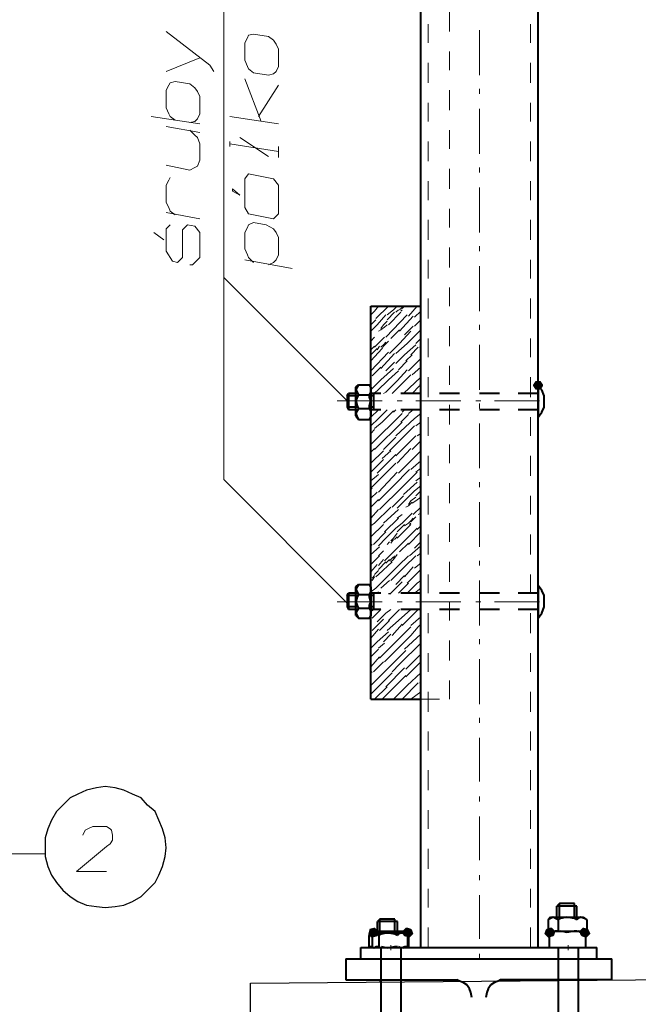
# Model space of a CAD drawing. Header units: millimetres. Extents: x 5545 to 136428, y -146986 to -36607.
# Tile 32 of 105: x 46081 to 46211, y -56251 to -56044. Entities that reach past the tile are written whole.
import ezdxf

# ---------------------------------------------------------------- set-up
doc = ezdxf.new("R2010")
doc.units = ezdxf.units.MM
doc.header["$LTSCALE"] = 8
doc.layers.add('1', color=7, linetype='Continuous')

msp = doc.modelspace()

# ---------------------------------------------------------------- hatches: boundary and pattern name
h = msp.add_hatch(color=7)
h.dxf.hatch_style = 2
h.paths.add_polyline_path([(46190.903, -56120.972), (46190.379, -56121.758), (46189.332, -56121.758), (46188.808, -56120.972), (46188.808, -56120.71), (46189.332, -56119.924), (46190.379, -56119.924), (46190.903, -56120.71)])
h = msp.add_hatch(color=7)
h.dxf.hatch_style = 2
h.paths.add_polyline_path([(46154.756, -56161.834), (46154.494, -56161.834), (46154.494, -56161.572), (46154.756, -56161.572), (46155.018, -56161.572), (46155.018, -56161.834)])
h = msp.add_hatch(color=7)
h.dxf.hatch_style = 2
h.paths.add_polyline_path([(46158.685, -56164.716), (46158.423, -56164.716), (46158.423, -56164.454), (46158.685, -56164.454), (46158.947, -56164.454), (46158.947, -56164.716)])
h = msp.add_hatch(color=7)
h.dxf.hatch_style = 2
h.paths.add_polyline_path([(46154.494, -56234.915), (46155.542, -56234.653), (46156.327, -56235.439), (46156.065, -56236.225), (46156.065, -56236.486), (46155.018, -56236.748), (46154.232, -56235.963)])
h = msp.add_hatch(color=7)
h.dxf.hatch_style = 2
h.paths.add_polyline_path([(46154.494, -56234.915), (46155.542, -56234.653), (46156.327, -56235.439), (46156.065, -56236.486), (46155.804, -56236.486), (46154.756, -56236.748), (46154.232, -56235.963), (46154.494, -56235.177)])
h = msp.add_hatch(color=7)
h.dxf.hatch_style = 2
h.paths.add_polyline_path([(46163.138, -56234.915), (46163.4, -56235.963), (46162.876, -56236.748), (46161.828, -56236.486), (46161.566, -56236.225), (46161.304, -56235.439), (46162.09, -56234.653)])
h = msp.add_hatch(color=7)
h.dxf.hatch_style = 2
h.paths.add_polyline_path([(46163.4, -56235.177), (46163.662, -56235.963), (46162.876, -56236.748), (46161.828, -56236.486), (46161.566, -56235.439), (46162.352, -56234.653), (46163.138, -56234.915)])
h = msp.add_hatch(color=7)
h.dxf.hatch_style = 2
h.paths.add_polyline_path([(46191.689, -56234.915), (46192.475, -56234.653), (46193.261, -56235.439), (46192.999, -56236.486), (46191.951, -56236.748), (46191.165, -56235.963), (46191.427, -56235.177)])
h = msp.add_hatch(color=7)
h.dxf.hatch_style = 2
h.paths.add_polyline_path([(46191.689, -56234.915), (46192.737, -56234.653), (46193.523, -56235.439), (46193.261, -56236.225), (46192.999, -56236.486), (46191.951, -56236.748), (46191.427, -56235.963)])
h = msp.add_hatch(color=7)
h.dxf.hatch_style = 2
h.paths.add_polyline_path([(46200.333, -56234.915), (46200.595, -56235.963), (46199.809, -56236.748), (46199.023, -56236.486), (46198.761, -56236.225), (46198.499, -56235.439), (46199.285, -56234.653)])
h = msp.add_hatch(color=7)
h.dxf.hatch_style = 2
h.paths.add_polyline_path([(46200.333, -56234.915), (46200.857, -56235.963), (46200.071, -56236.748), (46199.023, -56236.486), (46198.761, -56235.439), (46199.285, -56234.653)])
h = msp.add_hatch(color=7)
h.dxf.hatch_style = 2
h.paths.add_polyline_path([(46177.544, -56241.463), (46177.282, -56241.463), (46177.282, -56241.201), (46177.544, -56240.939), (46177.544, -56241.201)])

# ---------------------------------------------------------------- linework, layer by layer
at = {"color": 7}
msp.add_lwpolyline([(46129.454, -56246.344), (46234.554, -56245.41), (46234.554, -56394.956), (46129.454, -56394.956)], close=True, dxfattribs=at)
at = {"layer": '1', "color": 7, "lineweight": 40}
for points in [[(46165.233, -56238.844), (46165.233, -55813.981)], [(46189.855, -56238.844), (46189.855, -55813.981)], [(46154.756, -56104.208), (46165.233, -56104.208)], [(46154.756, -56186.718), (46154.756, -56104.208)], [(46151.613, -56121.234), (46152.136, -56120.71)], [(46152.136, -56120.71), (46151.874, -56121.234)], [(46152.136, -56120.71), (46154.494, -56120.71)], [(46154.756, -56121.234), (46154.494, -56120.71)], [(46154.756, -56121.234), (46154.494, -56120.71)], [(46189.855, -56120.71), (46189.855, -56127.52)], [(46149.779, -56123.068), (46150.041, -56122.544)], [(46151.874, -56122.544), (46150.041, -56122.544)], [(46150.041, -56122.544), (46150.041, -56125.949)], [(46151.874, -56121.234), (46151.613, -56121.758)], [(46151.613, -56127.259), (46151.613, -56121.234)], [(46151.613, -56121.758), (46151.874, -56122.282)], [(46151.874, -56122.282), (46152.136, -56122.806)], [(46152.136, -56122.806), (46151.874, -56123.329)], [(46152.136, -56122.806), (46154.494, -56122.806)], [(46154.494, -56122.806), (46154.756, -56122.282)], [(46156.851, -56122.544), (46154.494, -56122.544)], [(46154.494, -56123.329), (46154.494, -56122.806)], [(46154.756, -56121.758), (46154.756, -56121.234)], [(46154.756, -56121.234), (46154.756, -56127.259)], [(46154.756, -56122.282), (46154.756, -56121.758)], [(46155.28, -56122.544), (46155.28, -56125.949)], [(46165.233, -56122.544), (46161.042, -56122.544)], [(46173.353, -56122.544), (46169.162, -56122.544)], [(46181.735, -56122.544), (46177.544, -56122.544)], [(46189.855, -56122.544), (46185.664, -56122.544)], [(46190.641, -56121.758), (46189.855, -56120.972)], [(46191.165, -56123.068), (46190.641, -56121.758)], [(46149.779, -56123.068), (46149.779, -56125.425)], [(46152.136, -56123.068), (46149.779, -56123.068)], [(46151.874, -56123.329), (46151.613, -56124.115)], [(46151.613, -56124.115), (46151.874, -56125.163)], [(46155.28, -56123.068), (46154.494, -56123.068)], [(46154.756, -56124.115), (46154.494, -56123.329)], [(46154.494, -56125.163), (46154.756, -56124.115)], [(46191.165, -56124.115), (46191.165, -56123.068)], [(46191.165, -56125.425), (46191.165, -56124.115)], [(46152.136, -56125.425), (46149.779, -56125.425)], [(46149.779, -56125.425), (46150.041, -56125.949)], [(46151.874, -56125.949), (46150.041, -56125.949)], [(46151.874, -56126.211), (46151.613, -56126.735)], [(46151.613, -56126.735), (46151.874, -56127.52)], [(46151.874, -56125.163), (46152.136, -56125.687)], [(46152.136, -56125.687), (46151.874, -56126.211)], [(46152.136, -56125.687), (46154.494, -56125.687)], [(46154.494, -56125.687), (46154.494, -56125.163)], [(46155.28, -56125.425), (46154.494, -56125.425)], [(46154.756, -56126.211), (46154.494, -56125.687)], [(46156.851, -56125.949), (46154.494, -56125.949)], [(46154.756, -56126.735), (46154.756, -56126.211)], [(46154.756, -56127.52), (46154.756, -56126.735)], [(46165.233, -56125.949), (46161.042, -56125.949)], [(46173.353, -56125.949), (46169.162, -56125.949)], [(46181.735, -56125.949), (46177.544, -56125.949)], [(46189.855, -56125.949), (46185.664, -56125.949)], [(46189.855, -56127.52), (46190.641, -56126.473)], [(46190.641, -56126.473), (46191.165, -56125.425)], [(46151.613, -56127.259), (46152.136, -56128.044)], [(46151.874, -56127.52), (46152.136, -56128.044)], [(46152.136, -56128.044), (46154.494, -56128.044)], [(46154.756, -56127.259), (46154.494, -56128.044)], [(46154.494, -56128.044), (46154.756, -56127.52)], [(46151.613, -56163.144), (46152.136, -56162.62)], [(46151.874, -56163.144), (46151.613, -56163.668)], [(46151.613, -56169.169), (46151.613, -56163.144)], [(46151.613, -56163.668), (46151.874, -56164.192)], [(46152.136, -56162.62), (46151.874, -56163.144)], [(46151.874, -56164.192), (46152.136, -56164.716)], [(46152.136, -56162.62), (46154.494, -56162.62)], [(46154.756, -56163.144), (46154.494, -56162.62)], [(46154.756, -56163.144), (46154.494, -56162.62)], [(46154.494, -56164.716), (46154.756, -56164.192)], [(46154.756, -56163.668), (46154.756, -56163.144)], [(46154.756, -56163.144), (46154.756, -56169.169)], [(46154.756, -56164.192), (46154.756, -56163.668)], [(46189.855, -56162.882), (46189.855, -56169.692)], [(46190.641, -56163.93), (46189.855, -56162.882)], [(46191.165, -56164.978), (46190.641, -56163.93)], [(46149.779, -56164.978), (46150.041, -56164.454)], [(46149.779, -56164.978), (46149.779, -56167.335)], [(46152.136, -56164.978), (46149.779, -56164.978)], [(46151.874, -56164.454), (46150.041, -56164.454)], [(46150.041, -56164.454), (46150.041, -56167.859)], [(46151.874, -56165.239), (46151.613, -56166.287)], [(46151.613, -56166.287), (46151.874, -56167.073)], [(46152.136, -56164.716), (46151.874, -56165.239)], [(46152.136, -56164.716), (46154.494, -56164.716)], [(46156.851, -56164.454), (46154.494, -56164.454)], [(46154.494, -56165.239), (46154.494, -56164.716)], [(46155.28, -56164.978), (46154.494, -56164.978)], [(46154.756, -56166.287), (46154.494, -56165.239)], [(46154.494, -56167.073), (46154.756, -56166.287)], [(46155.28, -56164.454), (46155.28, -56167.859)], [(46165.233, -56164.454), (46161.042, -56164.454)], [(46173.353, -56164.454), (46169.162, -56164.454)], [(46181.735, -56164.454), (46177.544, -56164.454)], [(46189.855, -56164.454), (46185.664, -56164.454)], [(46191.165, -56166.287), (46191.165, -56164.978)], [(46191.165, -56167.335), (46191.165, -56166.287)], [(46152.136, -56167.335), (46149.779, -56167.335)], [(46149.779, -56167.335), (46150.041, -56167.859)], [(46151.874, -56167.859), (46150.041, -56167.859)], [(46151.874, -56168.121), (46151.613, -56168.645)], [(46151.874, -56167.073), (46152.136, -56167.597)], [(46152.136, -56167.597), (46151.874, -56168.121)], [(46152.136, -56167.597), (46154.494, -56167.597)], [(46154.494, -56167.597), (46154.494, -56167.073)], [(46155.28, -56167.335), (46154.494, -56167.335)], [(46154.756, -56168.121), (46154.494, -56167.597)], [(46156.851, -56167.859), (46154.494, -56167.859)], [(46154.756, -56168.645), (46154.756, -56168.121)], [(46165.233, -56167.859), (46161.042, -56167.859)], [(46173.353, -56167.859), (46169.162, -56167.859)], [(46181.735, -56167.859), (46177.544, -56167.859)], [(46189.855, -56167.859), (46185.664, -56167.859)], [(46190.641, -56168.645), (46191.165, -56167.335)], [(46151.613, -56168.645), (46151.874, -56169.169)], [(46151.613, -56169.169), (46152.136, -56169.692)], [(46151.874, -56169.169), (46152.136, -56169.692)], [(46152.136, -56169.692), (46154.494, -56169.692)], [(46154.756, -56169.169), (46154.494, -56169.692)], [(46154.494, -56169.692), (46154.756, -56169.169)], [(46154.756, -56169.169), (46154.756, -56168.645)], [(46189.855, -56169.692), (46190.641, -56168.645)], [(46154.756, -56186.718), (46165.233, -56186.718)], [(46194.328, -56229.61), (46193.804, -56230.134)], [(46193.804, -56232.753), (46193.804, -56230.134)], [(46197.995, -56230.134), (46193.804, -56230.134)], [(46197.471, -56229.61), (46194.328, -56229.61)], [(46194.328, -56232.753), (46194.328, -56229.61)], [(46197.471, -56232.753), (46197.471, -56229.61)], [(46197.995, -56232.753), (46197.995, -56230.134)], [(46156.65, -56232.885), (46156.126, -56233.409)], [(46156.126, -56236.029), (46156.126, -56233.409)], [(46160.317, -56233.409), (46156.126, -56233.409)], [(46159.793, -56232.885), (46156.65, -56232.885)], [(46156.65, -56236.029), (46156.65, -56232.885)], [(46159.793, -56236.029), (46159.793, -56232.885)], [(46160.317, -56236.029), (46160.317, -56233.409)], [(46192.494, -56232.491), (46191.97, -56233.015)], [(46192.494, -56232.753), (46191.97, -56233.015)], [(46191.97, -56233.015), (46191.97, -56235.372)], [(46193.018, -56232.491), (46192.494, -56232.753)], [(46192.494, -56232.491), (46199.305, -56232.491)], [(46193.542, -56232.753), (46193.018, -56232.491)], [(46194.066, -56233.015), (46193.542, -56232.753)], [(46194.59, -56232.753), (46194.066, -56233.015)], [(46194.066, -56233.015), (46194.066, -56235.372)], [(46195.9, -56232.491), (46194.59, -56232.753)], [(46197.471, -56232.753), (46195.9, -56232.491)], [(46197.995, -56233.015), (46197.471, -56232.753)], [(46198.257, -56232.753), (46197.995, -56233.015)], [(46198.781, -56232.491), (46198.257, -56232.753)], [(46199.567, -56232.753), (46198.781, -56232.491)], [(46199.305, -56232.491), (46200.091, -56233.015)], [(46200.091, -56233.015), (46199.567, -56232.753)], [(46200.091, -56233.015), (46200.091, -56235.372)], [(46154.816, -56235.767), (46154.292, -56236.29)], [(46154.816, -56236.029), (46154.292, -56236.29)], [(46154.292, -56236.29), (46154.292, -56238.648)], [(46155.34, -56235.767), (46154.816, -56236.029)], [(46154.816, -56235.767), (46161.627, -56235.767)], [(46155.018, -56235.701), (46155.018, -56235.963)], [(46155.018, -56235.963), (46155.018, -56238.844)], [(46155.542, -56235.439), (46155.28, -56235.701)], [(46155.864, -56236.029), (46155.34, -56235.767)], [(46155.542, -56235.439), (46162.352, -56235.439)], [(46156.388, -56236.29), (46155.864, -56236.029)], [(46156.912, -56236.029), (46156.388, -56236.29)], [(46156.388, -56236.29), (46156.388, -56238.648)], [(46158.221, -56235.767), (46156.912, -56236.029)], [(46159.793, -56236.029), (46158.221, -56235.767)], [(46160.317, -56236.29), (46159.793, -56236.029)], [(46160.579, -56236.029), (46160.317, -56236.29)], [(46161.103, -56235.767), (46160.579, -56236.029)], [(46161.888, -56236.029), (46161.103, -56235.767)], [(46161.627, -56235.767), (46162.412, -56236.29)], [(46162.412, -56236.29), (46161.888, -56236.029)], [(46162.352, -56235.701), (46162.352, -56235.439)], [(46162.412, -56236.29), (46162.412, -56238.648)], [(46162.614, -56235.963), (46162.614, -56235.701)], [(46162.614, -56235.963), (46162.614, -56238.844)], [(46192.494, -56235.634), (46191.97, -56235.372)], [(46191.97, -56235.372), (46192.494, -56235.372)], [(46192.213, -56235.701), (46192.213, -56235.963)], [(46192.213, -56235.963), (46192.213, -56238.844)], [(46192.737, -56235.439), (46192.475, -56235.701)], [(46192.494, -56235.372), (46193.018, -56235.634)], [(46192.737, -56235.439), (46199.285, -56235.439)], [(46193.018, -56235.634), (46193.542, -56235.372)], [(46193.542, -56235.372), (46194.066, -56235.372)], [(46194.59, -56235.372), (46195.9, -56235.634)], [(46195.9, -56235.634), (46197.471, -56235.372)], [(46197.471, -56235.372), (46197.995, -56235.372)], [(46198.257, -56235.372), (46198.781, -56235.634)], [(46198.781, -56235.634), (46199.567, -56235.372)], [(46199.547, -56235.701), (46199.285, -56235.439)], [(46199.305, -56235.634), (46200.091, -56235.372)], [(46199.567, -56235.372), (46200.091, -56235.372)], [(46199.809, -56235.963), (46199.809, -56235.701)], [(46199.809, -56235.963), (46199.809, -56238.844)], [(46154.816, -56238.91), (46154.292, -56238.648)], [(46154.292, -56238.648), (46154.816, -56238.648)], [(46154.816, -56238.648), (46155.34, -56238.91)], [(46155.34, -56238.91), (46155.864, -56238.648)], [(46155.864, -56238.648), (46156.388, -56238.648)], [(46156.912, -56238.648), (46158.221, -56238.91)], [(46158.221, -56238.91), (46159.793, -56238.648)], [(46159.793, -56238.648), (46160.317, -56238.648)], [(46160.579, -56238.648), (46161.103, -56238.91)], [(46161.103, -56238.91), (46161.888, -56238.648)], [(46161.627, -56238.91), (46162.412, -56238.648)], [(46161.888, -56238.648), (46162.412, -56238.648)], [(46152.66, -56241.201), (46152.66, -56238.844)], [(46152.66, -56238.844), (46202.166, -56238.844)], [(46155.018, -56238.844), (46162.614, -56238.844)], [(46156.851, -56238.844), (46156.851, -56400.912)], [(46161.042, -56238.844), (46161.042, -56396.236)], [(46192.213, -56238.844), (46199.809, -56238.844)], [(46194.046, -56238.844), (46194.046, -56395.257)], [(46198.237, -56238.844), (46198.237, -56395.481)], [(46202.166, -56241.201), (46202.166, -56238.844)], [(46149.517, -56241.201), (46205.31, -56241.201)], [(46149.517, -56241.201), (46149.517, -56245.654)], [(46152.66, -56241.201), (46202.166, -56241.201)], [(46152.66, -56241.201), (46202.166, -56241.201)], [(46205.31, -56245.654), (46205.31, -56241.201)], [(46149.517, -56245.654), (46172.829, -56245.654)], [(46155.542, -56245.654), (46162.352, -56245.654)], [(46156.851, -56245.916), (46156.589, -56245.916)], [(46173.353, -56245.916), (46172.829, -56245.654)], [(46174.139, -56246.178), (46173.353, -56245.916)], [(46174.925, -56246.702), (46174.139, -56246.178)], [(46175.449, -56247.488), (46174.925, -56246.702)], [(46179.902, -56246.702), (46179.378, -56247.488)], [(46180.688, -56246.178), (46179.902, -56246.702)], [(46181.473, -56245.916), (46180.688, -56246.178)], [(46181.997, -56245.654), (46181.473, -56245.916)], [(46205.31, -56245.654), (46181.997, -56245.654)], [(46192.475, -56245.654), (46199.547, -56245.654)], [(46175.711, -56248.274), (46175.449, -56247.488)], [(46175.973, -56249.321), (46175.711, -56248.274)], [(46179.116, -56248.274), (46178.854, -56249.321)], [(46179.378, -56247.488), (46179.116, -56248.274)]]:
    msp.add_lwpolyline(points, dxfattribs=at)
at = {"layer": '1', "color": 7, "lineweight": 5}
for points in [[(46123.847, -55827.34), (46123.847, -56140.617)], [(46177.544, -56055.75), (46177.544, -56046.32)], [(46177.544, -56059.679), (46177.544, -56058.631)], [(46177.544, -56072.252), (46177.544, -56062.822)], [(46177.544, -56076.181), (46177.544, -56075.133)], [(46177.544, -56088.754), (46177.544, -56079.324)], [(46177.544, -56092.683), (46177.544, -56091.635)], [(46177.544, -56105.256), (46177.544, -56095.826)], [(46150.041, -56124.377), (46123.847, -56098.183)], [(46155.542, -56105.256), (46156.327, -56104.208)], [(46155.804, -56106.827), (46158.423, -56104.208)], [(46159.471, -56104.994), (46160.256, -56104.208)], [(46161.304, -56104.732), (46161.828, -56104.208)], [(46161.304, -56104.47), (46161.566, -56104.208)], [(46162.614, -56106.304), (46164.447, -56104.208)], [(46154.756, -56106.042), (46155.542, -56105.256)], [(46156.065, -56108.137), (46157.899, -56106.042)], [(46157.899, -56110.756), (46162.352, -56106.042)], [(46158.161, -56106.042), (46159.471, -56104.994)], [(46158.161, -56107.089), (46159.733, -56105.518)], [(46158.423, -56108.137), (46161.042, -56105.518)], [(46159.995, -56105.518), (46160.518, -56104.994)], [(46160.78, -56104.994), (46161.304, -56104.47)], [(46160.78, -56109.447), (46163.662, -56106.304)], [(46161.042, -56105.256), (46161.304, -56104.994)], [(46163.924, -56106.565), (46165.233, -56105.256)], [(46154.756, -56108.137), (46155.804, -56107.089)], [(46154.756, -56109.447), (46156.065, -56108.137)], [(46156.851, -56108.923), (46157.375, -56108.137)], [(46157.375, -56108.137), (46158.161, -56107.351)], [(46157.637, -56108.661), (46158.161, -56108.137)], [(46161.828, -56110.233), (46163.662, -56108.399)], [(46163.924, -56108.399), (46165.233, -56107.089)], [(46177.544, -56109.185), (46177.544, -56108.137)], [(46156.327, -56109.447), (46156.851, -56109.185)], [(46156.851, -56109.185), (46157.637, -56108.661)], [(46158.947, -56111.018), (46160.78, -56109.185)], [(46160.78, -56112.066), (46163.138, -56109.447)], [(46162.352, -56112.066), (46164.447, -56109.971)], [(46164.447, -56109.971), (46165.233, -56109.185)], [(46154.756, -56111.542), (46155.542, -56110.756)], [(46154.756, -56113.376), (46155.542, -56112.59)], [(46155.542, -56112.852), (46157.637, -56110.756)], [(46156.065, -56113.376), (46156.589, -56112.59)], [(46156.851, -56112.852), (46157.375, -56112.328)], [(46157.113, -56113.114), (46157.375, -56112.59)], [(46157.375, -56112.59), (46158.423, -56111.542)], [(46157.375, -56112.328), (46157.899, -56111.804)], [(46158.685, -56114.162), (46160.78, -56112.066)], [(46159.995, -56114.162), (46162.352, -56112.066)], [(46161.828, -56114.424), (46164.186, -56112.328)], [(46164.186, -56112.066), (46165.233, -56111.018)], [(46177.544, -56121.758), (46177.544, -56112.328)], [(46154.756, -56115.733), (46157.113, -56113.114)], [(46154.756, -56114.424), (46156.065, -56113.114)], [(46154.756, -56117.829), (46158.423, -56113.9)], [(46156.851, -56117.305), (46159.733, -56114.162)], [(46159.995, -56116.257), (46161.828, -56114.424)], [(46162.09, -56115.733), (46163.4, -56114.424)], [(46163.138, -56114.424), (46164.709, -56112.852)], [(46164.971, -56112.852), (46165.233, -56112.852)], [(46157.899, -56117.829), (46159.733, -56115.995)], [(46160.518, -56117.567), (46162.352, -56115.733)], [(46162.614, -56117.829), (46165.233, -56115.209)], [(46155.018, -56118.877), (46156.851, -56117.043)], [(46156.851, -56119.662), (46159.471, -56117.305)], [(46158.423, -56119.662), (46160.518, -56117.829)], [(46160.256, -56119.924), (46162.352, -56117.567)], [(46161.042, -56120.71), (46163.138, -56118.615)], [(46163.4, -56118.615), (46165.233, -56117.043)], [(46154.756, -56121.758), (46156.851, -56119.662)], [(46156.065, -56122.02), (46158.423, -56119.662)], [(46157.899, -56122.282), (46160.256, -56119.924)], [(46159.471, -56122.282), (46161.042, -56120.71)], [(46161.566, -56122.544), (46165.233, -56119.138)], [(46164.971, -56120.71), (46165.233, -56120.71)], [(46155.28, -56122.544), (46156.065, -56122.02)], [(46157.375, -56122.544), (46157.899, -56122.282)], [(46159.209, -56122.544), (46159.471, -56122.282)], [(46163.4, -56122.544), (46164.971, -56120.972)], [(46147.683, -56124.115), (46157.113, -56124.115)], [(46160.256, -56124.115), (46161.304, -56124.115)], [(46164.186, -56124.115), (46173.615, -56124.115)], [(46176.759, -56124.115), (46177.806, -56124.115)], [(46177.544, -56125.687), (46177.544, -56124.639)], [(46180.688, -56124.115), (46190.117, -56124.115)], [(46154.756, -56127.52), (46156.327, -56125.949)], [(46154.756, -56133.283), (46161.304, -56126.735)], [(46156.327, -56127.782), (46158.161, -56125.949)], [(46157.113, -56128.568), (46159.471, -56126.211)], [(46159.471, -56126.473), (46159.995, -56125.949)], [(46161.042, -56128.568), (46162.614, -56126.997)], [(46161.304, -56126.473), (46161.828, -56125.949)], [(46162.614, -56126.735), (46163.662, -56125.949)], [(46163.924, -56127.782), (46165.233, -56126.735)], [(46154.756, -56129.354), (46156.327, -56127.782)], [(46155.542, -56134.331), (46161.304, -56128.568)], [(46155.542, -56129.878), (46157.113, -56128.568)], [(46159.995, -56131.45), (46163.924, -56127.782)], [(46164.186, -56129.354), (46165.233, -56128.568)], [(46177.544, -56138.26), (46177.544, -56128.83)], [(46154.756, -56130.926), (46155.542, -56130.14)], [(46158.685, -56134.593), (46163.924, -56129.354)], [(46164.447, -56131.45), (46165.233, -56130.926)], [(46157.375, -56134.331), (46159.995, -56131.711)], [(46159.995, -56135.641), (46164.186, -56131.45)], [(46163.4, -56134.331), (46165.233, -56132.497)], [(46154.756, -56134.855), (46155.542, -56134.069)], [(46154.756, -56137.212), (46157.375, -56134.593)], [(46157.113, -56136.164), (46158.947, -56134.593)], [(46160.256, -56137.212), (46163.138, -56134.069)], [(46160.518, -56139.308), (46165.233, -56134.593)], [(46154.756, -56139.046), (46157.375, -56136.426)], [(46154.756, -56142.451), (46159.995, -56137.212)], [(46156.065, -56139.308), (46159.995, -56135.379)], [(46163.138, -56138.522), (46165.233, -56136.688)], [(46156.327, -56143.237), (46160.256, -56139.046)], [(46159.471, -56141.927), (46162.876, -56138.522)], [(46161.304, -56142.189), (46164.447, -56139.046)], [(46164.186, -56139.046), (46165.233, -56138.26)], [(46150.041, -56166.811), (46123.847, -56140.617)], [(46154.756, -56140.879), (46156.327, -56139.57)], [(46161.566, -56143.761), (46164.447, -56141.141)], [(46164.186, -56140.879), (46165.233, -56140.093)], [(46177.544, -56142.189), (46177.544, -56141.141)], [(46154.756, -56142.713), (46155.018, -56142.451)], [(46154.756, -56144.546), (46156.065, -56143.237)], [(46156.327, -56145.07), (46159.471, -56141.927)], [(46156.589, -56146.904), (46161.304, -56142.189)], [(46161.828, -56145.07), (46163.924, -56142.975)], [(46163.924, -56142.975), (46165.233, -56141.927)], [(46164.186, -56144.023), (46165.233, -56142.975)], [(46154.756, -56146.38), (46156.327, -56144.808)], [(46159.209, -56146.38), (46161.566, -56144.023)], [(46160.256, -56146.642), (46161.828, -56145.07)], [(46162.614, -56145.856), (46163.138, -56145.07)], [(46162.614, -56146.118), (46163.4, -56145.332)], [(46163.138, -56145.07), (46164.186, -56144.284)], [(46163.4, -56145.594), (46164.186, -56145.07)], [(46164.186, -56145.07), (46165.233, -56144.284)], [(46177.544, -56154.762), (46177.544, -56145.332)], [(46154.756, -56148.737), (46156.327, -56146.904)], [(46155.542, -56149.785), (46158.947, -56146.38)], [(46157.375, -56149.785), (46160.518, -56146.904)], [(46161.304, -56149.785), (46163.4, -56147.69)], [(46162.09, -56146.38), (46162.614, -56146.118)], [(46163.662, -56147.952), (46165.233, -56146.38)], [(46164.709, -56147.952), (46165.233, -56147.69)], [(46154.756, -56150.309), (46155.542, -56149.785)], [(46157.637, -56151.619), (46160.518, -56148.737)], [(46159.995, -56150.833), (46161.304, -56149.785)], [(46160.256, -56148.737), (46161.304, -56147.952)], [(46161.828, -56150.309), (46162.614, -56149.785)], [(46162.614, -56149.785), (46163.138, -56149.261)], [(46162.876, -56150.047), (46163.138, -56149.785)], [(46163.138, -56149.523), (46164.186, -56148.475)], [(46163.138, -56149.261), (46163.662, -56148.737)], [(46154.756, -56152.666), (46157.375, -56150.047)], [(46155.28, -56154.238), (46157.899, -56151.619)], [(46157.899, -56152.928), (46159.995, -56150.833)], [(46159.471, -56152.928), (46160.256, -56151.881)], [(46159.733, -56155.548), (46164.447, -56150.833)], [(46160.256, -56152.928), (46163.138, -56150.047)], [(46160.256, -56151.619), (46161.828, -56150.047)], [(46162.614, -56154.238), (46165.233, -56151.619)], [(46164.447, -56151.095), (46165.233, -56150.309)], [(46156.327, -56154.5), (46157.899, -56152.928)], [(46158.161, -56154.238), (46158.685, -56153.714)], [(46158.947, -56153.452), (46159.471, -56152.928)], [(46158.947, -56153.976), (46159.471, -56153.19)], [(46159.733, -56153.19), (46160.256, -56152.666)], [(46163.924, -56155.024), (46165.233, -56153.714)], [(46154.756, -56154.5), (46155.018, -56154.238)], [(46154.756, -56156.334), (46156.589, -56154.762)], [(46156.327, -56156.596), (46157.375, -56155.548)], [(46157.637, -56157.643), (46159.733, -56155.548)], [(46160.78, -56155.81), (46162.614, -56153.976)], [(46162.876, -56156.596), (46165.233, -56154.5)], [(46154.756, -56158.429), (46156.589, -56156.596)], [(46156.327, -56158.691), (46157.375, -56157.381)], [(46156.327, -56160.525), (46159.209, -56157.905)], [(46156.327, -56159.477), (46157.899, -56157.905)], [(46157.899, -56158.167), (46158.685, -56157.381)], [(46158.685, -56157.643), (46159.471, -56156.857)], [(46158.947, -56157.905), (46159.471, -56157.381)], [(46159.471, -56157.381), (46160.256, -56156.334)], [(46159.471, -56157.119), (46159.733, -56156.596)], [(46160.518, -56158.691), (46162.614, -56156.596)], [(46161.828, -56158.953), (46164.186, -56156.596)], [(46164.447, -56156.596), (46165.233, -56156.072)], [(46177.544, -56158.691), (46177.544, -56157.643)], [(46154.756, -56160.001), (46156.065, -56158.429)], [(46155.542, -56160.525), (46156.327, -56159.739)], [(46155.804, -56163.406), (46160.518, -56158.691)], [(46158.947, -56161.834), (46161.828, -56158.953)], [(46161.828, -56161.048), (46163.662, -56158.953)], [(46163.924, -56159.215), (46165.233, -56158.167)], [(46164.186, -56160.525), (46165.233, -56159.477)], [(46155.018, -56161.31), (46155.542, -56160.787)], [(46155.018, -56161.834), (46155.542, -56161.048)], [(46155.804, -56161.048), (46156.327, -56160.525)], [(46156.851, -56163.406), (46158.685, -56161.834)], [(46158.947, -56164.454), (46161.304, -56162.096)], [(46159.995, -56162.62), (46161.828, -56160.787)], [(46162.352, -56162.358), (46164.186, -56160.525)], [(46164.447, -56162.358), (46165.233, -56161.834)], [(46177.544, -56171.264), (46177.544, -56161.834)], [(46154.756, -56164.192), (46155.804, -56163.406)], [(46156.065, -56164.454), (46156.327, -56164.192)], [(46160.518, -56164.454), (46162.614, -56162.358)], [(46162.352, -56164.454), (46164.447, -56162.358)], [(46163.924, -56164.454), (46165.233, -56163.406)], [(46147.683, -56166.287), (46157.113, -56166.287)], [(46155.804, -56164.454), (46156.065, -56164.454)], [(46160.256, -56166.287), (46161.304, -56166.287)], [(46164.186, -56166.287), (46173.615, -56166.287)], [(46176.759, -56166.287), (46177.806, -56166.287)], [(46180.688, -56166.287), (46190.117, -56166.287)], [(46154.756, -56168.383), (46155.28, -56167.859)], [(46155.018, -56169.692), (46156.851, -56167.859)], [(46157.899, -56168.645), (46158.947, -56167.859)], [(46158.423, -56170.216), (46160.256, -56168.383)], [(46160.256, -56168.383), (46160.78, -56167.859)], [(46160.518, -56170.216), (46163.138, -56167.859)], [(46161.304, -56171.264), (46164.709, -56167.859)], [(46155.018, -56172.312), (46157.375, -56169.954)], [(46156.065, -56170.478), (46157.899, -56168.645)], [(46156.589, -56172.312), (46158.685, -56170.216)], [(46158.161, -56172.312), (46160.518, -56170.216)], [(46163.138, -56171.264), (46165.233, -56169.43)], [(46154.756, -56173.883), (46156.327, -56172.05)], [(46156.589, -56178.074), (46163.138, -56171.526)], [(46159.209, -56173.36), (46161.304, -56171.002)], [(46163.138, -56173.36), (46164.709, -56171.526)], [(46164.709, -56171.526), (46165.233, -56171.002)], [(46156.065, -56174.669), (46158.423, -56172.574)], [(46157.375, -56174.669), (46158.947, -56173.098)], [(46157.637, -56178.86), (46163.138, -56173.36)], [(46161.828, -56176.241), (46165.233, -56173.098)], [(46177.544, -56175.193), (46177.544, -56174.145)], [(46154.756, -56175.979), (46156.065, -56174.669)], [(46154.756, -56177.812), (46156.327, -56176.241)], [(46156.327, -56175.979), (46157.637, -56174.931)], [(46159.471, -56179.122), (46162.09, -56176.503)], [(46160.78, -56179.384), (46165.233, -56174.931)], [(46154.756, -56179.908), (46156.589, -56177.812)], [(46162.09, -56180.432), (46165.233, -56177.289)], [(46177.544, -56187.766), (46177.544, -56178.336)], [(46154.756, -56183.837), (46159.471, -56179.122)], [(46155.28, -56180.956), (46157.375, -56178.86)], [(46157.899, -56184.099), (46161.828, -56180.17)], [(46159.209, -56180.956), (46160.78, -56179.384)], [(46162.09, -56182.003), (46165.233, -56178.86)], [(46154.756, -56181.218), (46155.018, -56180.956)], [(46154.756, -56185.671), (46159.209, -56181.218)], [(46157.113, -56186.718), (46162.09, -56181.742)], [(46162.352, -56183.837), (46165.233, -56181.218)], [(46155.542, -56186.718), (46158.161, -56184.099)], [(46159.471, -56186.718), (46162.352, -56183.837)], [(46161.304, -56186.718), (46164.709, -56183.313)], [(46164.971, -56183.313), (46165.233, -56183.313)], [(46161.042, -56186.718), (46161.304, -56186.718)], [(46163.138, -56186.718), (46165.233, -56185.147)], [(46177.544, -56191.695), (46177.544, -56190.647)], [(46177.544, -56204.006), (46177.544, -56194.838)], [(46177.544, -56208.197), (46177.544, -56207.149)], [(46177.544, -56220.508), (46177.544, -56211.34)], [(46096.344, -56213.436), (46095.296, -56213.96)], [(46099.225, -56213.436), (46096.344, -56213.436)], [(46100.011, -56213.96), (46099.225, -56213.436)], [(46094.772, -56214.222), (46094.248, -56215.27)], [(46095.296, -56213.96), (46094.772, -56214.222)], [(46100.273, -56214.222), (46100.011, -56213.96)], [(46100.535, -56215.27), (46100.273, -56214.222)], [(46100.535, -56216.317), (46100.535, -56215.27)], [(46092.939, -56222.866), (46099.225, -56217.627)], [(46099.225, -56217.627), (46100.011, -56217.103)], [(46100.011, -56217.103), (46100.535, -56216.317)], [(46086.39, -56219.199), (46013.31, -56219.199)], [(46099.225, -56222.866), (46092.939, -56222.866)], [(46177.544, -56224.699), (46177.544, -56223.652)], [(46177.544, -56237.01), (46177.544, -56227.843)], [(46158.947, -56239.368), (46158.947, -56238.32)], [(46196.142, -56239.368), (46196.142, -56238.32)], [(46177.544, -56241.201), (46177.544, -56240.154)]]:
    msp.add_lwpolyline(points, dxfattribs=at)
at = {"layer": '1', "color": 7, "lineweight": 18}
for points in [[(46171.258, -56046.582), (46171.258, -56042.391)], [(46166.805, -56048.939), (46166.805, -56045.01)], [(46188.284, -56048.939), (46188.284, -56045.01)], [(46120.966, -56053.654), (46111.798, -56046.582)], [(46128.824, -56047.891), (46128.3, -56048.939)], [(46129.086, -56047.368), (46128.824, -56047.891)], [(46130.134, -56047.106), (46129.086, -56047.368)], [(46133.277, -56047.63), (46130.134, -56047.106)], [(46134.325, -56048.415), (46133.277, -56047.63)], [(46134.849, -56049.201), (46134.325, -56048.415)], [(46128.3, -56048.939), (46128.3, -56052.606)], [(46135.372, -56050.249), (46134.849, -56049.201)], [(46135.372, -56053.916), (46135.372, -56050.249)], [(46111.798, -56054.964), (46118.87, -56052.082)], [(46128.3, -56052.606), (46128.824, -56053.916)], [(46171.258, -56054.702), (46171.258, -56050.773)], [(46121.752, -56054.964), (46120.966, -56053.654)], [(46128.824, -56053.916), (46129.086, -56054.44)], [(46129.086, -56054.44), (46130.134, -56055.226)], [(46134.849, -56054.964), (46135.372, -56053.916)], [(46166.805, -56057.321), (46166.805, -56053.13)], [(46188.284, -56057.321), (46188.284, -56053.13)], [(46128.3, -56056.535), (46131.705, -56065.441)], [(46130.134, -56055.226), (46133.277, -56055.75)], [(46133.277, -56055.75), (46134.325, -56055.488)], [(46134.325, -56055.488), (46134.849, -56054.964)], [(46111.798, -56058.893), (46112.322, -56057.845)], [(46112.322, -56057.845), (46112.584, -56057.321)], [(46112.584, -56057.321), (46113.632, -56057.059)], [(46113.632, -56057.059), (46116.775, -56057.583)], [(46116.775, -56057.583), (46117.823, -56058.369)], [(46117.823, -56058.369), (46118.346, -56059.155)], [(46131.181, -56064.394), (46135.372, -56057.845)], [(46111.798, -56062.56), (46111.798, -56058.893)], [(46118.346, -56059.155), (46118.87, -56060.203)], [(46118.87, -56060.203), (46118.87, -56063.87)], [(46171.258, -56063.084), (46171.258, -56058.893)], [(46112.322, -56063.87), (46111.798, -56062.56)], [(46166.805, -56065.441), (46166.805, -56061.512)], [(46188.284, -56065.441), (46188.284, -56061.512)], [(46118.87, -56065.965), (46108.655, -56064.394)], [(46112.584, -56064.394), (46112.322, -56063.87)], [(46113.632, -56065.179), (46112.584, -56064.394)], [(46118.346, -56064.917), (46117.823, -56065.441)], [(46118.87, -56063.87), (46118.346, -56064.917)], [(46135.372, -56065.965), (46125.157, -56064.394)], [(46118.87, -56067.799), (46111.798, -56066.489)], [(46117.823, -56065.441), (46116.775, -56065.703)], [(46116.775, -56067.275), (46117.823, -56068.323)], [(46117.823, -56068.323), (46118.346, -56068.846)], [(46118.346, -56068.846), (46118.87, -56070.156)], [(46127.252, -56068.846), (46133.277, -56072.776)], [(46171.258, -56071.204), (46171.258, -56067.275)], [(46118.87, -56070.156), (46118.87, -56073.561)], [(46125.157, -56070.68), (46125.157, -56069.632)], [(46135.372, -56071.728), (46125.157, -56070.156)], [(46135.372, -56071.728), (46135.372, -56070.68)], [(46166.805, -56073.823), (46166.805, -56069.632)], [(46188.284, -56073.823), (46188.284, -56069.632)], [(46135.372, -56073.037), (46135.372, -56071.728)], [(46116.775, -56075.657), (46111.798, -56074.609)], [(46117.823, -56075.133), (46116.775, -56075.657)], [(46118.346, -56074.871), (46117.823, -56075.133)], [(46118.87, -56073.561), (46118.346, -56074.871)], [(46171.258, -56079.586), (46171.258, -56075.395)], [(46112.322, -56077.752), (46112.584, -56077.228)], [(46129.086, -56076.443), (46128.3, -56077.49)], [(46134.325, -56077.49), (46129.086, -56076.443)], [(46111.798, -56078.8), (46112.322, -56077.752)], [(46111.798, -56082.467), (46111.798, -56078.8)], [(46111.798, -56079.324), (46111.798, -56080.372)], [(46128.3, -56077.49), (46128.3, -56083.515)], [(46135.372, -56078.8), (46134.325, -56077.49)], [(46135.372, -56084.825), (46135.372, -56078.8)], [(46166.805, -56081.943), (46166.805, -56078.014)], [(46188.284, -56081.943), (46188.284, -56078.014)], [(46127.252, -56080.896), (46125.681, -56079.586)], [(46125.681, -56079.586), (46125.681, -56080.11)], [(46125.681, -56080.11), (46127.252, -56080.896)], [(46112.322, -56083.515), (46111.798, -56082.467)], [(46112.584, -56084.301), (46112.322, -56083.515)], [(46128.3, -56083.515), (46129.086, -56084.825)], [(46118.87, -56085.872), (46111.798, -56084.563)], [(46113.632, -56085.087), (46112.584, -56084.301)], [(46129.086, -56084.825), (46134.325, -56085.872)], [(46134.325, -56085.872), (46135.372, -56084.825)], [(46171.258, -56087.706), (46171.258, -56083.777)], [(46111.798, -56087.968), (46112.584, -56087.182)], [(46116.251, -56087.182), (46115.203, -56088.23)], [(46117.823, -56087.444), (46116.251, -56087.182)], [(46118.87, -56088.754), (46117.823, -56087.444)], [(46128.3, -56088.754), (46128.824, -56087.706)], [(46128.824, -56087.706), (46129.086, -56087.182)], [(46129.086, -56087.182), (46130.134, -56086.658)], [(46130.134, -56086.658), (46132.753, -56087.182)], [(46132.753, -56087.182), (46134.325, -56087.968)], [(46166.805, -56090.325), (46166.805, -56086.134)], [(46188.284, -56090.325), (46188.284, -56086.134)], [(46111.274, -56090.325), (46109.179, -56088.754)], [(46111.798, -56092.683), (46111.798, -56087.968)], [(46115.203, -56088.23), (46115.203, -56093.992)], [(46118.87, -56093.992), (46118.87, -56088.754)], [(46128.3, -56092.159), (46128.3, -56088.754)], [(46134.325, -56087.968), (46134.849, -56088.754)], [(46134.849, -56088.754), (46135.372, -56089.801)], [(46135.372, -56089.801), (46135.372, -56093.469)], [(46171.258, -56096.088), (46171.258, -56091.897)], [(46113.108, -56094.778), (46111.798, -56092.683)], [(46115.203, -56093.992), (46114.155, -56095.04)], [(46117.299, -56095.564), (46118.87, -56093.992)], [(46128.824, -56093.469), (46128.3, -56092.159)], [(46129.086, -56093.992), (46128.824, -56093.469)], [(46130.134, -56095.04), (46129.086, -56093.992)], [(46135.372, -56093.469), (46134.849, -56094.516)], [(46114.155, -56095.04), (46113.108, -56094.778)], [(46116.775, -56095.564), (46117.299, -56095.564)], [(46138.254, -56096.35), (46128.3, -56094.516)], [(46134.325, -56095.04), (46133.277, -56095.564)], [(46134.849, -56094.516), (46134.325, -56095.04)], [(46166.805, -56098.445), (46166.805, -56094.516)], [(46188.284, -56098.445), (46188.284, -56094.516)], [(46171.258, -56104.208), (46171.258, -56100.279)], [(46166.805, -56106.827), (46166.805, -56102.636)], [(46188.284, -56106.827), (46188.284, -56102.636)], [(46171.258, -56112.59), (46171.258, -56108.399)], [(46166.805, -56114.947), (46166.805, -56111.018)], [(46188.284, -56114.947), (46188.284, -56111.018)], [(46171.258, -56120.71), (46171.258, -56116.781)], [(46166.805, -56123.329), (46166.805, -56119.138)], [(46188.284, -56123.329), (46188.284, -56119.138)], [(46171.258, -56129.092), (46171.258, -56124.901)], [(46166.805, -56131.45), (46166.805, -56127.52)], [(46188.284, -56131.45), (46188.284, -56127.52)], [(46171.258, -56137.212), (46171.258, -56133.283)], [(46166.805, -56139.832), (46166.805, -56135.641)], [(46188.284, -56139.832), (46188.284, -56135.641)], [(46171.258, -56145.594), (46171.258, -56141.403)], [(46166.805, -56147.952), (46166.805, -56144.023)], [(46188.284, -56147.952), (46188.284, -56144.023)], [(46171.258, -56153.714), (46171.258, -56149.785)], [(46166.805, -56156.334), (46166.805, -56152.143)], [(46188.284, -56156.334), (46188.284, -56152.143)], [(46171.258, -56162.096), (46171.258, -56157.905)], [(46166.805, -56164.454), (46166.805, -56160.525)], [(46188.284, -56164.454), (46188.284, -56160.525)], [(46171.258, -56170.216), (46171.258, -56166.287)], [(46166.805, -56172.836), (46166.805, -56168.645)], [(46188.284, -56172.836), (46188.284, -56168.645)], [(46171.258, -56178.598), (46171.258, -56174.407)], [(46166.805, -56180.956), (46166.805, -56177.027)], [(46188.284, -56180.956), (46188.284, -56177.027)], [(46171.258, -56186.718), (46171.258, -56182.789)], [(46165.233, -56186.718), (46169.162, -56186.718)], [(46166.805, -56189.338), (46166.805, -56185.147)], [(46188.284, -56189.338), (46188.284, -56185.147)], [(46166.805, -56197.458), (46166.805, -56193.529)], [(46188.284, -56197.458), (46188.284, -56193.529)], [(46166.805, -56205.84), (46166.805, -56201.649)], [(46188.284, -56205.84), (46188.284, -56201.649)], [(46166.805, -56213.96), (46166.805, -56210.031)], [(46188.284, -56213.96), (46188.284, -56210.031)], [(46166.805, -56222.342), (46166.805, -56218.151)], [(46188.284, -56222.342), (46188.284, -56218.151)], [(46166.805, -56230.462), (46166.805, -56226.533)], [(46188.284, -56230.462), (46188.284, -56226.533)], [(46166.805, -56238.844), (46166.805, -56234.653)], [(46188.284, -56238.844), (46188.284, -56234.653)]]:
    msp.add_lwpolyline(points, dxfattribs=at)
at = {"layer": '1', "color": 7, "lineweight": 25}
for points in [[(46097.13, -56205.316), (46095.034, -56205.84)], [(46098.963, -56205.054), (46097.13, -56205.316)], [(46101.059, -56205.316), (46098.963, -56205.054)], [(46102.892, -56205.84), (46101.059, -56205.316)], [(46091.629, -56207.411), (46090.057, -56208.983)], [(46093.2, -56206.626), (46091.629, -56207.411)], [(46095.034, -56205.84), (46093.2, -56206.626)], [(46104.726, -56206.626), (46102.892, -56205.84)], [(46106.559, -56207.411), (46104.726, -56206.626)], [(46107.869, -56208.983), (46106.559, -56207.411)], [(46090.057, -56208.983), (46088.748, -56210.293)], [(46109.441, -56210.293), (46107.869, -56208.983)], [(46088.748, -56210.293), (46087.7, -56212.126)], [(46110.226, -56212.126), (46109.441, -56210.293)], [(46087.7, -56212.126), (46086.914, -56213.96)], [(46111.012, -56213.96), (46110.226, -56212.126)], [(46086.914, -56213.96), (46086.39, -56215.793)], [(46086.39, -56215.793), (46086.39, -56217.889)], [(46111.536, -56215.793), (46111.012, -56213.96)], [(46111.798, -56217.889), (46111.536, -56215.793)], [(46086.39, -56217.889), (46086.39, -56219.722)], [(46111.536, -56219.722), (46111.798, -56217.889)], [(46086.39, -56219.722), (46086.914, -56221.818)], [(46111.012, -56221.818), (46111.536, -56219.722)], [(46086.914, -56221.818), (46087.7, -56223.652)], [(46110.226, -56223.652), (46111.012, -56221.818)], [(46087.7, -56223.652), (46088.748, -56225.223)], [(46109.441, -56225.223), (46110.226, -56223.652)], [(46088.748, -56225.223), (46090.057, -56226.795)], [(46107.869, -56226.795), (46109.441, -56225.223)], [(46090.057, -56226.795), (46091.629, -56228.104)], [(46091.629, -56228.104), (46093.2, -56229.152)], [(46104.726, -56229.152), (46106.559, -56228.104)], [(46106.559, -56228.104), (46107.869, -56226.795)], [(46093.2, -56229.152), (46095.034, -56229.938)], [(46095.034, -56229.938), (46097.13, -56230.2)], [(46097.13, -56230.2), (46098.963, -56230.462)], [(46098.963, -56230.462), (46101.059, -56230.2)], [(46101.059, -56230.2), (46102.892, -56229.938)], [(46102.892, -56229.938), (46104.726, -56229.152)]]:
    msp.add_lwpolyline(points, dxfattribs=at)

doc.saveas('drawing.dxf')
